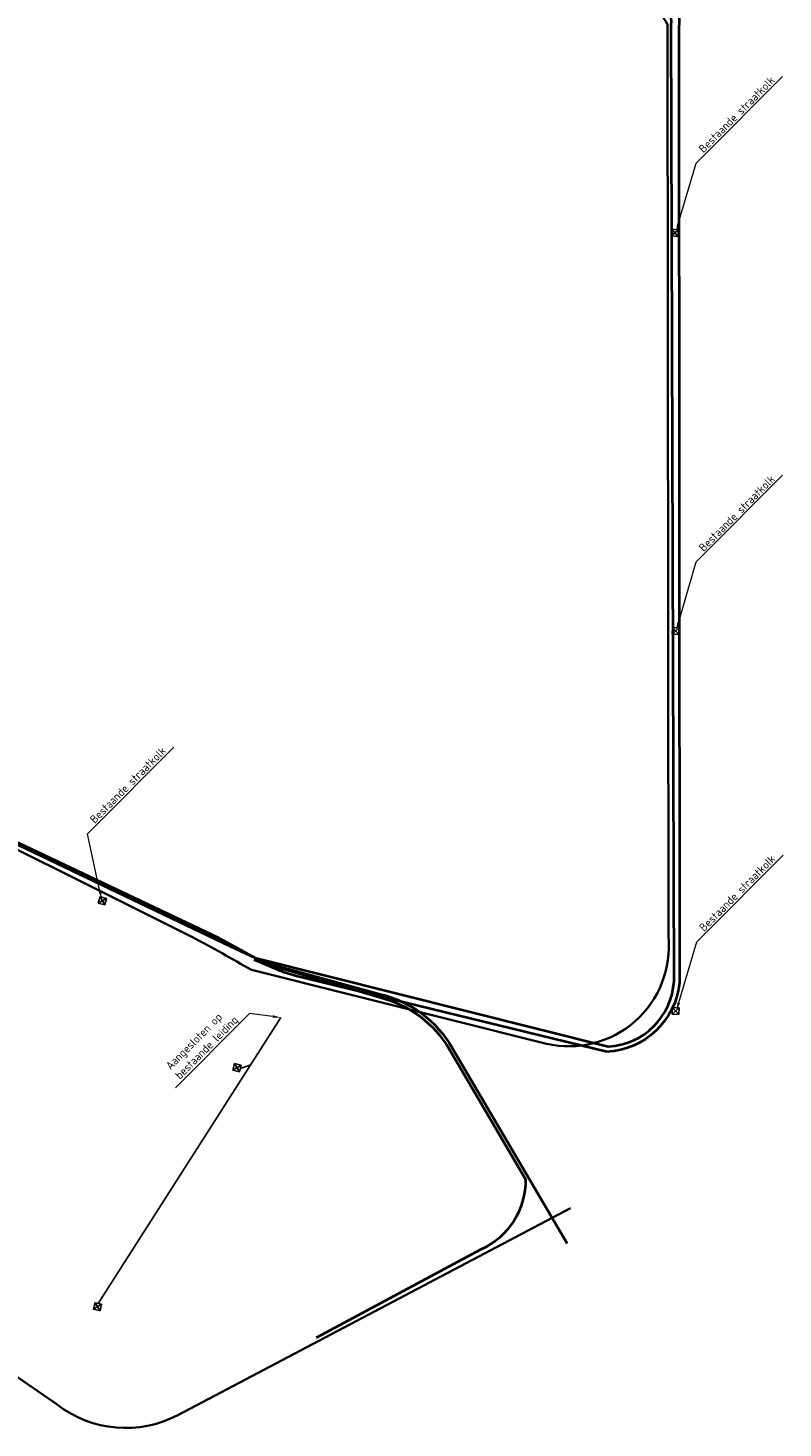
# Model space of a CAD drawing. Header units: millimetres. Extents: x -52931 to 177671, y -108 to 127116.
# Tile 4 of 6: x 82004 to 115703, y 2399 to 64876. Entities that reach past the tile are written whole.
import ezdxf
from ezdxf import colors
from ezdxf.entities.mleader import LeaderData, LeaderLine
from ezdxf.lldxf.tags import DXFTag
from ezdxf.math import Vec2, Vec3

# ---------------------------------------------------------------- set-up
doc = ezdxf.new("R2010")
doc.units = ezdxf.units.MM
doc.header["$LTSCALE"] = 100
for name, color, linetype, lineweight, true_color in [('R-OI-KL-ET_LS_MANTELBUIS-1GD', 200, 'ELEKTRA', 40, 0xbf00ff), ('R-OI-KL-ET_LS_OV_MANTELBUIS-G', 190, 'ELEKTRA', 35, 0x7f00ff), ('R-OI-KL-MANTELBUIS CAMERA', 1, 'CAM_LEIDING', 40, 0xff0000), ('R-OI-RI-HWA_KOLKAANSLUITING_PVC_125-G', 150, 'HEMELWATER_AFVOER', 25, 0x007fff)]:
    doc.layers.add(name, color=color, linetype=linetype, lineweight=lineweight, true_color=true_color)
doc.layers.add('R-OI-RI-KOLK-S', color=7, linetype='Continuous', lineweight=25)
doc.layers.add('X-XX-AL-REFERENTIE-T18', color=10, linetype='Continuous', lineweight=18)
doc.styles.add('NLCS-ISO-M200-T18', font='txt', dxfattribs={"height": 0.36})
doc.styles.get("Standard").update_dxf_attribs({"font": 'arial.ttf'})
tags = doc.linetypes.add('CAM_LEIDING', pattern='A,12.7,-5.08,["CAM",Standard,S=2.54,R=0,X=-2.54,Y=-1.27],-7.62', length=25.4).pattern_tags.tags
tags[6] = DXFTag(74, 10)
tags = doc.linetypes.add('ELEKTRA', pattern='A,12.7,-5.08,["EL",Standard,S=2.54,R=0,X=-2.54,Y=-1.27],-5.08', length=22.86).pattern_tags.tags
tags[6] = DXFTag(74, 10)
tags = doc.linetypes.add('HEMELWATER_AFVOER', pattern='A,12.7,-5.08,["HWA",Standard,S=2.54,R=0,X=-2.54,Y=-1.27],-7.62', length=25.4).pattern_tags.tags
tags[6] = DXFTag(74, 10)

# ---------------------------------------------------------------- blocks, each defined once
blk = doc.blocks.new('SRI-KOLK_A_INMETING_RE01')
at = {"flags": 128}
blk.add_lwpolyline([(-0.15, -0.15), (0.15, -0.15), (0.15, 0.15), (-0.15, 0.15)], close=True, dxfattribs=at)
for points in [[(-0.15, -0.15), (0.15, 0.15)], [(0.15, -0.15), (-0.15, 0.15)]]:
    blk.add_lwpolyline(points)

msp = doc.modelspace()

# ---------------------------------------------------------------- linework, layer by layer
at = {"layer": 'R-OI-KL-ET_LS_MANTELBUIS-1GD'}
msp.add_lwpolyline([(111076, 67073), (111047, 64310, -0.450153), (111047, 64310), (111088, 22277, -0.368701), (107841, 19183), (93936, 22581, -0.041521), (93150, 22844), (92099, 23295)], format="xyb", dxfattribs=at)
at = {"layer": 'R-OI-KL-ET_LS_OV_MANTELBUIS-G'}
for points in [[(50443, 61492), (56731, 61434, -0.427574), (57720, 60380), (56689, 41483, 0.330935), (59981, 36509), (75265, 31289, -0.045684), (76286, 30825), (89351, 24310, -0.004804), (91978, 22841), (105151, 19549, 0.513972), (110586, 24341), (110544, 65025, 0.280421), (108520, 66334), (106974, 66330, -0.416544), (105219, 68089), (105223, 68821)], [(76910, 7848), (83308, 3443, 0.293657), (88695, 2974), (89790, 3551), (106214, 12215)]]:
    msp.add_lwpolyline(points, format="xyb", dxfattribs=at)
at = {"layer": 'R-OI-KL-MANTELBUIS CAMERA'}
for points in [[(92143, 23384), (107901, 19426, 0.384069), (110838, 22342), (110716, 65023, 0.454239), (109294, 66503), (106973, 66580, -0.416544), (105469, 68088), (105579, 89033), (106183, 98551)], [(39161, 37059), (62223, 37298, -0.123433), (63654, 37012), (90522, 24271, -0.028674), (90723, 24161), (92143, 23384)], [(92143, 23384), (92407, 23220, 0.237436), (92407, 23220), (97727, 21765, -0.202739), (100943, 19368), (106063, 10636)], [(92143, 23384), (92272, 23251, 0.172818), (92489, 23157), (97691, 21620, -0.202739), (100814, 19292), (104208, 13504, -0.302436), (102210, 10360), (94869, 6421)]]:
    msp.add_lwpolyline(points, format="xyb", dxfattribs=at)
msp.add_lwpolyline([(65902, 35262), (75478, 31321), (91055, 23882), (92143, 23384)], dxfattribs=at)
at = {"layer": 'R-OI-RI-HWA_KOLKAANSLUITING_PVC_125-G'}
for points in [[(85143, 7956), (93294, 20715)], [(91476, 18444), (91948, 18608)]]:
    msp.add_lwpolyline(points, dxfattribs=at)

# ---------------------------------------------------------------- block references
at = {"layer": 'R-OI-RI-KOLK-S'}
for p, xscale, yscale, zscale, rotation in [((110873, 55735), 999.9999999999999, 999.9999999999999, 999.9999999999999, 84.66573835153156), ((110911, 37970), 999.9999999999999, 999.9999999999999, 999.9999999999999, 87.68708608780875), ((85326, 25925), 1000, 1000, 1000, 74.87136798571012), ((110913, 21009), 999.9999999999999, 999.9999999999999, 999.9999999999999, 86.20563011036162), ((91330, 18479), 1000, 1000, 1000, 76.42834017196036), ((85108, 7810), 1000, 1000, 1000, 76.42834017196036)]:
    msp.add_blockref('SRI-KOLK_A_INMETING_RE01', p, dxfattribs=dict(at, xscale=xscale, yscale=yscale, zscale=zscale, rotation=rotation))

# ---------------------------------------------------------------- leaders
at = {"layer": 'X-XX-AL-REFERENTIE-T18'}
ml = msp.add_multileader_mtext('Standard', dxfattribs=at)
ml.set_content('Bestaande straatkolk', color=256, style='NLCS-ISO-M200-T18')
ml.set_leader_properties(color=256, linetype='ByLayer', lineweight=-1)
ml.build(insert=Vec2(0, 0))
ml.multileader.update_dxf_attribs({"text_left_attachment_type": 5, "text_right_attachment_type": 5, "dogleg_length": 0.36, "arrow_head_size": 360})
ctx = ml.context
ctx.base_point, ctx.char_height, ctx.arrow_head_size, ctx.landing_gap_size, ctx.plane_origin, ctx.plane_x_axis, ctx.plane_y_axis = Vec3(112081, 59101), 360, 360, 180, Vec3(110929, 55786), Vec3(0.705597, 0.708613), Vec3(-0.708613, 0.705597)
ctx.left_attachment, ctx.right_attachment = 5, 5
notes = []
notes.append((ctx, [(1, (1, 1, 0), (111827, 58846), (0.705597, 0.708613), 360, [(0, [(110929, 55786)], 0, [])])]))
ctx.mtext.insert, ctx.mtext.text_direction, ctx.mtext.rotation, ctx.mtext.flow_direction = Vec3(111902, 59533), Vec3(0.705597, 0.708613), 0.787531, 5
ml = msp.add_multileader_mtext('Standard', dxfattribs=at)
ml.set_content('Bestaande straatkolk', color=256, style='NLCS-ISO-M200-T18')
ml.set_leader_properties(color=256, linetype='ByLayer', lineweight=-1)
ml.build(insert=Vec2(0, 0))
ml.multileader.update_dxf_attribs({"text_left_attachment_type": 5, "text_right_attachment_type": 5, "dogleg_length": 0.36, "arrow_head_size": 360})
ctx = ml.context
ctx.base_point, ctx.char_height, ctx.arrow_head_size, ctx.landing_gap_size, ctx.plane_origin, ctx.plane_x_axis, ctx.plane_y_axis = Vec3(112087, 41303), 360, 360, 180, Vec3(110935, 37988), Vec3(0.705597, 0.708613), Vec3(-0.708613, 0.705597)
ctx.left_attachment, ctx.right_attachment = 5, 5
notes.append((ctx, [(1, (1, 1, 0), (111833, 41047), (0.705597, 0.708613), 360, [(0, [(110935, 37988)], 0, [])])]))
ctx.mtext.insert, ctx.mtext.text_direction, ctx.mtext.rotation, ctx.mtext.flow_direction = Vec3(111907, 41735), Vec3(0.705597, 0.708613), 0.787531, 5
ml = msp.add_multileader_mtext('Standard', dxfattribs=at)
ml.set_content('Bestaande straatkolk', color=256, style='NLCS-ISO-M200-T18')
ml.set_leader_properties(color=256, linetype='ByLayer', lineweight=-1)
ml.build(insert=Vec2(0, 0))
ml.multileader.update_dxf_attribs({"text_left_attachment_type": 5, "text_right_attachment_type": 5, "dogleg_length": 0.36, "arrow_head_size": 360})
ctx = ml.context
ctx.base_point, ctx.char_height, ctx.arrow_head_size, ctx.landing_gap_size, ctx.plane_origin, ctx.plane_x_axis, ctx.plane_y_axis = Vec3(84907, 29174), 360, 360, 180, Vec3(85292, 25989), Vec3(0.705597, 0.708613), Vec3(-0.708613, 0.705597)
ctx.left_attachment, ctx.right_attachment = 5, 5
notes.append((ctx, [(1, (1, 1, 0), (84653, 28919), (0.705597, 0.708613), 360, [(0, [(85292, 25989)], 0, [])])]))
ctx.mtext.insert, ctx.mtext.text_direction, ctx.mtext.rotation, ctx.mtext.flow_direction = Vec3(84728, 29607), Vec3(0.705597, 0.708613), 0.787531, 5
ml = msp.add_multileader_mtext('Standard', dxfattribs=at)
ml.set_content('Bestaande straatkolk', color=256, style='NLCS-ISO-M200-T18')
ml.set_leader_properties(color=256, linetype='ByLayer', lineweight=-1)
ml.build(insert=Vec2(0, 0))
ml.multileader.update_dxf_attribs({"text_left_attachment_type": 5, "text_right_attachment_type": 5, "dogleg_length": 0.36, "arrow_head_size": 360})
ctx = ml.context
ctx.base_point, ctx.char_height, ctx.arrow_head_size, ctx.landing_gap_size, ctx.plane_origin, ctx.plane_x_axis, ctx.plane_y_axis = Vec3(112104, 24350), 360, 360, 180, Vec3(110952, 21035), Vec3(0.705597, 0.708613), Vec3(-0.708613, 0.705597)
ctx.left_attachment, ctx.right_attachment = 5, 5
notes.append((ctx, [(1, (1, 1, 0), (111850, 24095), (0.705597, 0.708613), 360, [(0, [(110952, 21035)], 0, [])])]))
ctx.mtext.insert, ctx.mtext.text_direction, ctx.mtext.rotation, ctx.mtext.flow_direction = Vec3(111925, 24782), Vec3(0.705597, 0.708613), 0.787531, 5
ml = msp.add_multileader_mtext('Standard', dxfattribs=at)
ml.set_content('Aangesloten op \\Pbestaande leiding', color=256, style='NLCS-ISO-M200-T18')
ml.set_leader_properties(color=256, linetype='ByLayer', lineweight=-1)
ml.build(insert=Vec2(0, 0))
ml.multileader.update_dxf_attribs({"text_left_attachment_type": 5, "text_right_attachment_type": 5, "dogleg_length": 0.36, "arrow_head_size": 360})
ctx = ml.context
ctx.base_point, ctx.char_height, ctx.arrow_head_size, ctx.landing_gap_size, ctx.plane_origin, ctx.plane_x_axis, ctx.plane_y_axis = Vec3(88080, 17067), 360, 360, 180, Vec3(93294, 20715), Vec3(0.705597, 0.708613), Vec3(-0.708613, 0.705597)
ctx.left_attachment, ctx.right_attachment = 5, 5
notes.append((ctx, [(0, (1, 1, 0), (91890, 20894), (-0.705597, -0.708613), 360, [(0, [(93294, 20715)], 0, [])])]))
ctx.mtext.insert, ctx.mtext.text_direction, ctx.mtext.rotation, ctx.mtext.flow_direction = Vec3(88110, 18612), Vec3(0.705597, 0.708613), 0.787531, 5
for ctx, leaders in notes:
    for number, flags, end, landing, length, lines in leaders:
        leader = LeaderData()
        leader.index, (leader.has_last_leader_line, leader.has_dogleg_vector, leader.attachment_direction) = number, flags
        leader.last_leader_point, leader.dogleg_vector, leader.dogleg_length = Vec3(end), Vec3(landing), length
        for number, points, colour, breaks in lines:
            line = LeaderLine()
            line.index, line.vertices, line.color, line.breaks = number, Vec3.list(points), colors.encode_raw_color(colour), breaks
            leader.lines.append(line)
        ctx.leaders.append(leader)

doc.saveas('drawing.dxf')
